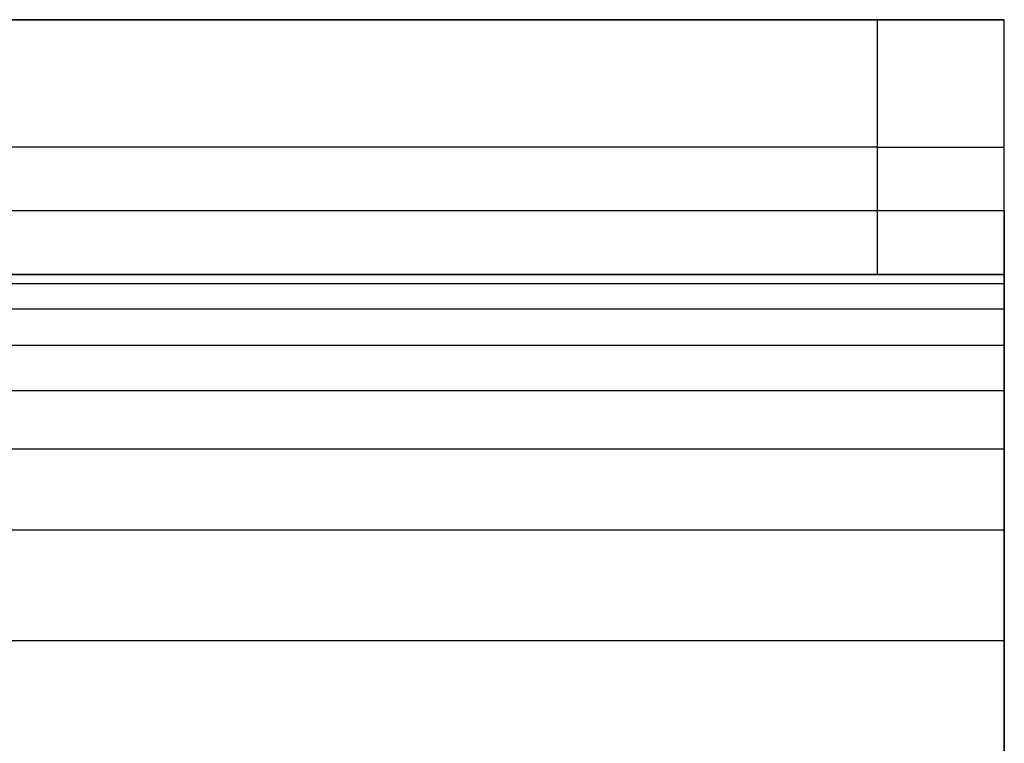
# Model space of a CAD drawing. Header units: millimetres. Extents: x -1444 to -1044, y -6 to 234.
# Tile 255 of 256: x -1051.98 to -1044.25, y 194.32 to 200. Entities that reach past the tile are written whole.
import ezdxf

# ---------------------------------------------------------------- set-up
doc = ezdxf.new("R2010")
doc.units = ezdxf.units.MM
doc.layers.add('Layer 01', color=7, linetype='Continuous', true_color=0x000000)

msp = doc.modelspace()

# ---------------------------------------------------------------- linework, layer by layer
at = {"layer": 'Layer 01'}
for p, q in [((-1053.6055, 200, 5), (-1044.2458, 200, 5)), ((-1044.2458, 198, 5.5), (-1044.2458, 200, 5.5)), ((-1044.2458, 194.5114, 15.9886), (-1044.2458, 199.9886, 10.5114)), ((-1045.2458, 199), (-1244.2458, 199)), ((-1044.2458, 199, 1), (-1044.2458, 199, 10)), ((-1044.2458, 198.5, 14.5), (-1044.2458, 197.0855, 13.0855)), ((-1053.6055, 198, 5), (-1044.2458, 198, 5))]:
    msp.add_line(p, q, dxfattribs=at)
at = {"layer": 'Layer 01', "extrusion": (0, -1, 0)}
msp.add_arc((-1045.2458, 1, -199), 1, 270, 0, dxfattribs=at)
at = {"layer": 'Layer 01'}
for points, degree in [([(-1044.2458, 200, 10), (-1144.2458, 200, 10), (-1244.2458, 200, 10)], 2), ([(-1244.2458, 200), (-1144.7458, 200), (-1045.2458, 200)], 2), ([(-1045.2458, 200), (-1045.2458, 199), (-1045.2458, 198)], 2), ([(-1044.2458, 194, 16), (-1044.2458, 200, 16), (-1044.2458, 200, 10)], 2), ([(-1044.2458, 198, 1), (-1044.2458, 199, 1), (-1044.2458, 200, 1)], 2), ([(-1044.2458, 200, 1), (-1044.2458, 200, 5.5), (-1044.2458, 200, 10)], 2), ([(-1044.2458, 198, 10), (-1044.2458, 199, 10), (-1044.2458, 200, 10)], 2), ([(-1044.2458, 198.5, 14.5), (-1144.2458, 198.5, 14.5), (-1244.2458, 198.5, 14.5)], 2), ([(-1244.2458, 198, 10), (-1177.5792, 198, 10), (-1110.9125, 198, 10), (-1044.2458, 198, 10)], 3), ([(-1045.2458, 198), (-1144.7458, 198), (-1244.2458, 198)], 2), ([(-1044.2458, 197.9264, 11.1234), (-1144.2458, 197.9264, 11.1234), (-1244.2458, 197.9264, 11.1234)], 2), ([(-1044.2458, 198, 10), (-1044.2458, 198, 5.5), (-1044.2458, 198, 1)], 2), ([(-1044.2458, 197.7276, 11.9925), (-1144.2458, 197.7276, 11.9925), (-1244.2458, 197.7276, 11.9925)], 2), ([(-1044.2458, 197.4413, 12.6273), (-1144.2458, 197.4413, 12.6273), (-1244.2458, 197.4413, 12.6273)], 2), ([(-1044.2458, 197.0858, 13.0858), (-1144.2458, 197.0858, 13.0858), (-1244.2458, 197.0858, 13.0858)], 2), ([(-1044.2458, 196.6273, 13.4413), (-1144.2458, 196.6273, 13.4413), (-1244.2458, 196.6273, 13.4413)], 2), ([(-1044.2458, 195.9925, 13.7276), (-1144.2458, 195.9925, 13.7276), (-1244.2458, 195.9925, 13.7276)], 2), ([(-1044.2458, 195.1234, 13.9264), (-1144.2458, 195.1234, 13.9264), (-1244.2458, 195.1234, 13.9264)], 2)]:
    msp.add_open_spline(points, degree=degree, dxfattribs=at)
for points, weights in [([(-1045.2458, 200), (-1044.2458, 200), (-1044.2458, 200, 1)], [1, 0.707106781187, 1]), ([(-1044.2458, 198, 1), (-1044.2458, 198), (-1045.2458, 198)], [1, 0.707106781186, 1])]:
    msp.add_rational_spline(points, weights, degree=2, dxfattribs=at)
msp.add_open_spline([(-1044.2458, 198, 10), (-1044.2458, 197.9948, 11.6934), (-1044.2458, 197.5873, 12.5838), (-1044.2458, 196.5838, 13.5873), (-1044.2458, 195.6934, 13.9948), (-1044.2458, 194, 14)], degree=3, knots=[-6.764446, -6.764446, -6.764446, -6.764446, -3.382223, -3.382223, 0, 0, 0, 0], dxfattribs=at)

doc.saveas('drawing.dxf')
